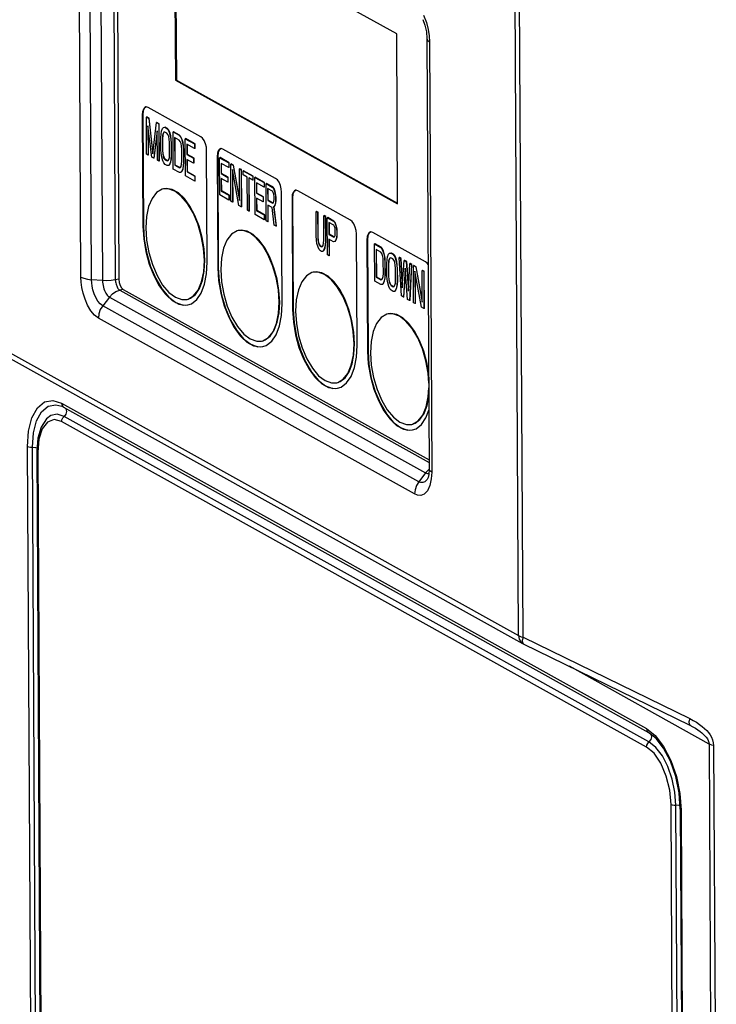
# Model space of a CAD drawing. Header units: millimetres. Extents: x 26456 to 27930, y -18123 to -17119.
# Tile 42 of 96: x 27123 to 27185, y -17778 to -17691. Entities that reach past the tile are written whole.
import ezdxf

# ---------------------------------------------------------------- set-up
doc = ezdxf.new("R2010")
doc.units = ezdxf.units.MM
doc.layers.add('HG1-Y31201-Y31202SOLIDLINE', color=7, linetype='Continuous')
doc.layers.add('Y31201-Y31202-PP-55_2SOLIDLINE', color=7, linetype='Continuous')

msp = doc.modelspace()

# ---------------------------------------------------------------- linework, layer by layer
at = {"layer": 'HG1-Y31201-Y31202SOLIDLINE', "color": 7}
for p, q in [((27128.531, -17714.053), (27128.327, -17675.914)), ((27129.469, -17714.282), (27129.265, -17676.14)), ((27130.223, -17676.212), (27130.428, -17714.355)), ((27131.367, -17676.132), (27131.572, -17714.295)), ((27131.682, -17676.057), (27131.887, -17714.232)), ((27167.286, -17745.8), (27166.975, -17687.865)), ((27167.691, -17745.925), (27167.38, -17687.99)), ((27159.289, -17692.137), (27159.37, -17692.69)), ((27159.179, -17692.939), (27159.383, -17731.07)), ((27159.37, -17692.69), (27159.396, -17693.206)), ((27159.396, -17693.206), (27159.6, -17731.331)), ((27130.428, -17714.355), (27129.469, -17714.282)), ((27131.887, -17714.232), (27131.572, -17714.295)), ((27131.573, -17714.295), (27131.58, -17714.39)), ((27131.58, -17714.39), (27131.593, -17714.483)), ((27131.593, -17714.483), (27131.612, -17714.575)), ((27131.887, -17714.232), (27131.918, -17714.518)), ((27131.918, -17714.518), (27132.003, -17714.794)), ((27132.003, -17714.794), (27132.13, -17715.017)), ((27131.051, -17715.818), (27130.454, -17716.593)), ((27131.051, -17715.818), (27159.062, -17731.394)), ((27131.052, -17715.818), (27131.32, -17715.537)), ((27131.32, -17715.537), (27131.632, -17715.332)), ((27131.632, -17715.332), (27131.965, -17715.216)), ((27132.279, -17715.153), (27131.965, -17715.216)), ((27131.965, -17715.216), (27159.38, -17730.462)), ((27132.13, -17715.017), (27132.279, -17715.153)), ((27132.279, -17715.153), (27159.379, -17730.223)), ((27158.464, -17732.17), (27130.454, -17716.593)), ((27158.077, -17733.252), (27130.084, -17717.685)), ((27121.104, -17720.118), (27167.286, -17745.8)), ((27121.473, -17720.812), (27167.656, -17746.494)), ((27126.81, -17725.217), (27178.628, -17754.033)), ((27126.879, -17725.505), (27126.822, -17725.48)), ((27126.912, -17725.499), (27126.995, -17725.564)), ((27126.995, -17725.564), (27178.813, -17754.38)), ((27127.186, -17726.189), (27127.031, -17726.394)), ((27127.242, -17725.942), (27127.186, -17726.189)), ((27178.637, -17755.662), (27126.819, -17726.846)), ((27178.848, -17755.21), (27127.031, -17726.394)), ((27124.713, -17728.325), (27124.625, -17729.456)), ((27124.795, -17728.407), (27124.698, -17729.543)), ((27124.103, -17785.473), (27123.8, -17729.044)), ((27124.541, -17785.553), (27124.238, -17729.124)), ((27124.625, -17729.456), (27124.928, -17785.885)), ((27124.698, -17729.543), (27125.001, -17785.972)), ((27159.062, -17731.394), (27158.464, -17732.17)), ((27159.353, -17731.526), (27159.291, -17731.789)), ((27159.383, -17731.071), (27159.353, -17731.526)), ((27159.6, -17731.331), (27159.567, -17731.921)), ((27159.268, -17731.845), (27159.268, -17731.845)), ((27159.291, -17731.789), (27159.269, -17731.844)), ((27167.691, -17745.925), (27182.456, -17753.135)), ((27167.638, -17746.429), (27167.703, -17746.518)), ((27167.703, -17746.518), (27182.468, -17753.728)), ((27184.168, -17755.397), (27171.794, -17748.516)), ((27178.628, -17754.033), (27179.409, -17754.652)), ((27182.468, -17753.728), (27182.729, -17753.865)), ((27179.476, -17754.908), (27178.73, -17754.315)), ((27179.004, -17755.005), (27178.848, -17755.21)), ((27179.06, -17754.758), (27179.004, -17755.005)), ((27184.168, -17755.397), (27184.409, -17800.25)), ((27184.573, -17755.523), (27184.813, -17800.341)), ((27181.588, -17759.769), (27181.697, -17761.241)), ((27180.8, -17760.742), (27180.914, -17760.785)), ((27181.022, -17802.069), (27180.8, -17760.742)), ((27181.489, -17760.841), (27181.238, -17760.821)), ((27181.459, -17801.953), (27181.238, -17760.821)), ((27181.604, -17760.878), (27181.489, -17760.841)), ((27181.625, -17761.153), (27181.844, -17801.85)), ((27181.697, -17761.241), (27181.915, -17801.831))]:
    msp.add_line(p, q, dxfattribs=at)
for points in [[(27158.822, -17691.25), (27159.003, -17691.751), (27159.129, -17692.321), (27159.179, -17692.939)], [(27158.883, -17690.852), (27159.134, -17691.515), (27159.289, -17692.137)], [(27159.179, -17692.94), (27159.237, -17693.079), (27159.396, -17693.206)], [(27130.084, -17717.685), (27129.733, -17717.422), (27129.405, -17717.031), (27129.119, -17716.549), (27128.887, -17716.01), (27128.721, -17715.475), (27128.614, -17714.976), (27128.553, -17714.513), (27128.531, -17714.053)], [(27128.531, -17714.053), (27128.779, -17714.157), (27129.1, -17714.235), (27129.469, -17714.281)], [(27130.454, -17716.593), (27130.233, -17716.422), (27130.026, -17716.172), (27129.846, -17715.866), (27129.699, -17715.523), (27129.594, -17715.185), (27129.525, -17714.87), (27129.485, -17714.574), (27129.469, -17714.282)], [(27131.572, -17714.295), (27131.213, -17714.352), (27130.822, -17714.374), (27130.428, -17714.359)], [(27130.428, -17714.355), (27130.437, -17714.513), (27130.455, -17714.662), (27130.482, -17714.809), (27130.517, -17714.953), (27130.561, -17715.093), (27130.611, -17715.227), (27130.668, -17715.351), (27130.728, -17715.464), (27130.792, -17715.563), (27130.856, -17715.647), (27130.921, -17715.717), (27130.986, -17715.773), (27131.051, -17715.818)], [(27131.612, -17714.575), (27131.635, -17714.666), (27131.663, -17714.755), (27131.695, -17714.84), (27131.73, -17714.918), (27131.768, -17714.99)], [(27131.768, -17714.99), (27131.808, -17715.053), (27131.847, -17715.107), (27131.886, -17715.151), (27131.925, -17715.187), (27131.965, -17715.216)], [(27130.454, -17716.594), (27130.243, -17716.93), (27130.114, -17717.301), (27130.084, -17717.685)], [(27124.602, -17726.779), (27125.043, -17725.969), (27125.622, -17725.481), (27126.298, -17725.349), (27126.822, -17725.48)], [(27124.669, -17725.638), (27125.297, -17725.11), (27126.031, -17724.968), (27126.81, -17725.217)], [(27126.81, -17725.217), (27126.837, -17725.373), (27126.912, -17725.499)], [(27123.8, -17729.044), (27123.894, -17727.685), (27124.191, -17726.516), (27124.669, -17725.638)], [(27127.031, -17726.394), (27126.419, -17726.2), (27125.85, -17726.312), (27125.465, -17726.604)], [(27126.995, -17725.564), (27126.937, -17725.533), (27126.879, -17725.505)], [(27127.058, -17725.595), (27127.184, -17725.719), (27127.242, -17725.942)], [(27124.238, -17729.124), (27124.327, -17727.855), (27124.602, -17726.779)], [(27125.465, -17726.604), (27124.996, -17727.34), (27124.713, -17728.325)], [(27125.565, -17726.888), (27125.094, -17727.486), (27124.795, -17728.407)], [(27126.819, -17726.846), (27126.162, -17726.668), (27125.565, -17726.888)], [(27126.819, -17726.846), (27126.844, -17726.68), (27126.917, -17726.523), (27127.031, -17726.394)], [(27123.8, -17729.044), (27123.915, -17729.088), (27124.067, -17729.116), (27124.238, -17729.124)], [(27124.238, -17729.124), (27124.49, -17729.144), (27124.646, -17729.194)], [(27124.698, -17729.543), (27124.635, -17729.488), (27124.625, -17729.456)], [(27159.06, -17731.394), (27159.331, -17731.114), (27159.383, -17731.081)], [(27159.062, -17731.394), (27159.141, -17731.428), (27159.217, -17731.444), (27159.289, -17731.442), (27159.358, -17731.423), (27159.36, -17731.422)], [(27159.6, -17731.331), (27159.442, -17731.209), (27159.383, -17731.071)], [(27159.567, -17731.921), (27159.441, -17732.502), (27159.214, -17732.981), (27158.927, -17733.269), (27158.632, -17733.38), (27158.352, -17733.364), (27158.077, -17733.252)], [(27158.464, -17732.17), (27158.251, -17732.504), (27158.122, -17732.875), (27158.077, -17733.252)], [(27159.268, -17731.845), (27159.187, -17731.989), (27159.005, -17732.173), (27158.819, -17732.245), (27158.639, -17732.238), (27158.465, -17732.17)], [(27167.286, -17745.8), (27167.397, -17745.85), (27167.534, -17745.892), (27167.691, -17745.925)], [(27167.286, -17745.8), (27167.34, -17746.111), (27167.49, -17746.362), (27167.656, -17746.494)], [(27167.691, -17745.925), (27167.628, -17746.219), (27167.638, -17746.429)], [(27167.703, -17746.518), (27167.686, -17746.51), (27167.656, -17746.494)], [(27182.456, -17753.135), (27182.393, -17753.429), (27182.403, -17753.639), (27182.468, -17753.728)], [(27182.456, -17753.135), (27182.775, -17753.302), (27183.066, -17753.475)], [(27178.628, -17754.033), (27178.655, -17754.189), (27178.73, -17754.315)], [(27182.729, -17753.865), (27182.97, -17754.005), (27183.18, -17754.142), (27183.369, -17754.277), (27183.535, -17754.41), (27183.68, -17754.54), (27183.805, -17754.668), (27183.917, -17754.8), (27184.018, -17754.945), (27184.098, -17755.096), (27184.15, -17755.248), (27184.168, -17755.397)], [(27183.066, -17753.475), (27183.331, -17753.655), (27183.567, -17753.837), (27183.776, -17754.021), (27183.959, -17754.205), (27184.116, -17754.389), (27184.257, -17754.584), (27184.384, -17754.802), (27184.484, -17755.036), (27184.549, -17755.278), (27184.573, -17755.523)], [(27178.875, -17754.411), (27179.002, -17754.535), (27179.06, -17754.758)], [(27179.409, -17754.652), (27180.149, -17755.614), (27180.786, -17756.845), (27181.277, -17758.261), (27181.588, -17759.769)], [(27181.625, -17761.153), (27181.517, -17759.727), (27181.215, -17758.278), (27180.742, -17756.923), (27180.142, -17755.771), (27179.476, -17754.908)], [(27178.637, -17755.662), (27178.662, -17755.496), (27178.735, -17755.339), (27178.848, -17755.21)], [(27180.8, -17760.742), (27180.69, -17759.491), (27180.379, -17758.231), (27179.899, -17757.104), (27179.295, -17756.216), (27178.637, -17755.662)], [(27181.238, -17760.821), (27181.151, -17759.665), (27180.909, -17758.497), (27180.529, -17757.399), (27180.035, -17756.444), (27179.462, -17755.697), (27178.848, -17755.21)], [(27184.573, -17755.523), (27184.415, -17755.49), (27184.279, -17755.448), (27184.168, -17755.397)], [(27180.914, -17760.785), (27181.066, -17760.813), (27181.238, -17760.821)], [(27181.697, -17761.241), (27181.635, -17761.186), (27181.625, -17761.153)]]:
    msp.add_lwpolyline(points, dxfattribs=at)
at = {"layer": 'Y31201-Y31202-PP-55_2SOLIDLINE', "color": 7}
for p, q in [((27136.812, -17681.573), (27136.893, -17696.621)), ((27156.503, -17692.524), (27136.812, -17681.573)), ((27136.898, -17681.621), (27136.978, -17696.603)), ((27156.583, -17707.571), (27156.503, -17692.524)), ((27136.893, -17696.621), (27136.978, -17696.603)), ((27136.893, -17696.621), (27156.583, -17707.571)), ((27136.978, -17696.603), (27156.583, -17707.506)), ((27134.318, -17698.986), (27134.277, -17698.991)), ((27134.477, -17699.029), (27134.318, -17698.986)), ((27139.141, -17701.622), (27134.477, -17699.029)), ((27133.964, -17699.681), (27134.007, -17699.672)), ((27133.964, -17699.681), (27134.017, -17709.556)), ((27134.007, -17699.672), (27134.06, -17709.547)), ((27134.37, -17699.874), (27134.327, -17699.883)), ((27134.345, -17703.175), (27134.327, -17699.883)), ((27134.327, -17699.883), (27134.531, -17699.996)), ((27134.574, -17699.987), (27134.37, -17699.874)), ((27134.574, -17699.987), (27134.531, -17699.996)), ((27134.531, -17699.996), (27134.887, -17703.127)), ((27134.909, -17702.938), (27134.574, -17699.987)), ((27134.467, -17700.659), (27134.481, -17703.25)), ((27134.798, -17703.427), (27134.467, -17700.659)), ((27134.523, -17703.241), (27134.512, -17701.033)), ((27134.887, -17703.127), (27135.211, -17700.375)), ((27135.254, -17700.366), (27135.211, -17700.375)), ((27135.211, -17700.375), (27135.415, -17700.488)), ((27135.458, -17700.479), (27135.254, -17700.366)), ((27135.458, -17700.479), (27135.415, -17700.488)), ((27135.415, -17700.488), (27135.433, -17703.78)), ((27135.476, -17703.771), (27135.458, -17700.479)), ((27135.667, -17701.117), (27135.756, -17700.887)), ((27135.756, -17700.887), (27135.846, -17700.798)), ((27135.846, -17700.798), (27135.959, -17700.791)), ((27136.002, -17700.782), (27135.959, -17700.791)), ((27135.959, -17700.791), (27136.141, -17700.891)), ((27136.183, -17700.882), (27136.002, -17700.782)), ((27136.183, -17700.882), (27136.141, -17700.891)), ((27136.141, -17700.891), (27136.254, -17701.024)), ((27136.297, -17701.015), (27136.183, -17700.882)), ((27136.297, -17701.015), (27136.254, -17701.024)), ((27136.254, -17701.024), (27136.346, -17701.215)), ((27136.389, -17701.206), (27136.297, -17701.015)), ((27135.283, -17701.113), (27134.979, -17703.528)), ((27135.022, -17703.519), (27135.285, -17701.43)), ((27135.297, -17703.704), (27135.283, -17701.113)), ((27135.603, -17701.709), (27135.623, -17701.372)), ((27135.608, -17702.76), (27135.603, -17701.709)), ((27135.623, -17701.372), (27135.667, -17701.117)), ((27135.76, -17701.518), (27135.739, -17701.785)), ((27135.781, -17701.776), (27135.739, -17701.785)), ((27135.739, -17701.785), (27135.744, -17702.836)), ((27135.804, -17701.333), (27135.76, -17701.518)), ((27135.802, -17701.509), (27135.76, -17701.518)), ((27135.781, -17701.776), (27135.802, -17701.509)), ((27135.787, -17702.827), (27135.781, -17701.776)), ((27135.802, -17701.509), (27135.847, -17701.324)), ((27135.871, -17701.23), (27135.804, -17701.333)), ((27135.847, -17701.324), (27135.804, -17701.333)), ((27135.847, -17701.324), (27135.914, -17701.221)), ((27135.962, -17701.211), (27135.871, -17701.23)), ((27136.143, -17701.312), (27135.962, -17701.211)), ((27136.234, -17701.432), (27136.143, -17701.312)), ((27136.303, -17701.61), (27136.234, -17701.432)), ((27136.349, -17701.845), (27136.303, -17701.61)), ((27136.389, -17701.206), (27136.346, -17701.215)), ((27136.346, -17701.215), (27136.438, -17701.546)), ((27136.373, -17702.138), (27136.349, -17701.845)), ((27136.481, -17701.537), (27136.389, -17701.206)), ((27136.481, -17701.537), (27136.438, -17701.546)), ((27136.438, -17701.546), (27136.485, -17701.851)), ((27136.528, -17701.842), (27136.481, -17701.537)), ((27136.528, -17701.842), (27136.485, -17701.851)), ((27136.485, -17701.851), (27136.509, -17702.214)), ((27136.552, -17702.205), (27136.528, -17701.842)), ((27136.727, -17701.185), (27136.685, -17701.194)), ((27136.702, -17704.486), (27136.685, -17701.194)), ((27136.685, -17701.194), (27137.229, -17701.497)), ((27137.272, -17701.488), (27136.727, -17701.185)), ((27136.823, -17701.69), (27136.836, -17704.141)), ((27137.231, -17701.917), (27136.823, -17701.69)), ((27136.879, -17704.132), (27136.866, -17701.714)), ((27137.272, -17701.488), (27137.229, -17701.497)), ((27137.229, -17701.497), (27137.343, -17701.63)), ((27137.322, -17702.037), (27137.231, -17701.917)), ((27137.385, -17701.621), (27137.272, -17701.488)), ((27137.385, -17701.621), (27137.343, -17701.63)), ((27137.343, -17701.63), (27137.434, -17701.82)), ((27137.477, -17701.811), (27137.385, -17701.621)), ((27137.477, -17701.811), (27137.434, -17701.82)), ((27137.434, -17701.82), (27137.526, -17702.151)), ((27137.569, -17702.142), (27137.477, -17701.811)), ((27137.816, -17701.79), (27137.773, -17701.799)), ((27137.791, -17705.091), (27137.773, -17701.799)), ((27137.773, -17701.799), (27138.589, -17702.253)), ((27138.632, -17702.244), (27137.816, -17701.79)), ((27135.633, -17703.123), (27135.608, -17702.76)), ((27136.379, -17703.189), (27136.373, -17702.138)), ((27136.552, -17702.205), (27136.509, -17702.214)), ((27136.509, -17702.214), (27136.515, -17703.264)), ((27136.558, -17703.255), (27136.552, -17702.205)), ((27137.391, -17702.215), (27137.322, -17702.037)), ((27137.437, -17702.45), (27137.391, -17702.215)), ((27137.462, -17702.743), (27137.437, -17702.45)), ((27137.467, -17703.794), (27137.462, -17702.743)), ((27137.569, -17702.142), (27137.526, -17702.151)), ((27137.526, -17702.151), (27137.573, -17702.456)), ((27137.616, -17702.447), (27137.569, -17702.142)), ((27137.616, -17702.447), (27137.573, -17702.456)), ((27137.573, -17702.456), (27137.598, -17702.819)), ((27137.64, -17702.81), (27137.616, -17702.447)), ((27137.911, -17702.295), (27137.916, -17703.205)), ((27138.591, -17702.673), (27137.911, -17702.295)), ((27137.959, -17703.196), (27137.954, -17702.319)), ((27138.632, -17702.244), (27138.589, -17702.253)), ((27138.589, -17702.253), (27138.591, -17702.673)), ((27138.634, -17702.664), (27138.591, -17702.673)), ((27138.634, -17702.664), (27138.632, -17702.244)), ((27140.95, -17702.674), (27140.909, -17702.679)), ((27141.11, -17702.717), (27140.95, -17702.674)), ((27145.774, -17705.311), (27141.11, -17702.717)), ((27134.481, -17703.25), (27134.345, -17703.175)), ((27134.523, -17703.241), (27134.481, -17703.25)), ((27134.979, -17703.528), (27134.798, -17703.427)), ((27135.022, -17703.519), (27134.979, -17703.528)), ((27135.68, -17703.428), (27135.633, -17703.123)), ((27135.772, -17703.759), (27135.68, -17703.428)), ((27135.787, -17702.827), (27135.744, -17702.836)), ((27135.744, -17702.836), (27135.768, -17703.128)), ((27135.811, -17703.119), (27135.768, -17703.128)), ((27135.768, -17703.128), (27135.815, -17703.364)), ((27135.811, -17703.119), (27135.787, -17702.827)), ((27135.858, -17703.355), (27135.811, -17703.119)), ((27135.858, -17703.355), (27135.815, -17703.364)), ((27135.815, -17703.364), (27135.884, -17703.542)), ((27135.926, -17703.533), (27135.858, -17703.355)), ((27135.926, -17703.533), (27135.884, -17703.542)), ((27135.884, -17703.542), (27135.975, -17703.662)), ((27136.017, -17703.653), (27135.926, -17703.533)), ((27136.017, -17703.653), (27135.975, -17703.662)), ((27135.975, -17703.662), (27136.156, -17703.763)), ((27136.199, -17703.754), (27136.017, -17703.653)), ((27136.246, -17703.743), (27136.314, -17703.641)), ((27136.314, -17703.641), (27136.358, -17703.456)), ((27136.358, -17703.456), (27136.379, -17703.189)), ((27136.494, -17703.602), (27136.45, -17703.857)), ((27136.493, -17703.848), (27136.537, -17703.593)), ((27136.515, -17703.264), (27136.494, -17703.602)), ((27136.537, -17703.593), (27136.494, -17703.602)), ((27136.558, -17703.255), (27136.515, -17703.264)), ((27136.537, -17703.593), (27136.558, -17703.255)), ((27137.64, -17702.81), (27137.598, -17702.819)), ((27137.598, -17702.819), (27137.603, -17703.869)), ((27137.646, -17703.86), (27137.64, -17702.81)), ((27137.959, -17703.196), (27137.916, -17703.205)), ((27137.916, -17703.205), (27138.505, -17703.533)), ((27137.918, -17703.626), (27137.924, -17704.746)), ((27138.508, -17703.953), (27137.918, -17703.626)), ((27138.548, -17703.524), (27137.959, -17703.196)), ((27137.967, -17704.737), (27137.961, -17703.65)), ((27138.548, -17703.524), (27138.505, -17703.533)), ((27138.505, -17703.533), (27138.508, -17703.953)), ((27138.55, -17703.944), (27138.548, -17703.524)), ((27139.717, -17712.726), (27139.664, -17702.851)), ((27140.597, -17703.37), (27140.64, -17703.361)), ((27140.597, -17703.37), (27140.65, -17713.245)), ((27140.64, -17703.361), (27140.693, -17713.236)), ((27140.847, -17703.476), (27140.804, -17703.485)), ((27140.822, -17706.777), (27140.804, -17703.485)), ((27140.804, -17703.485), (27141.62, -17703.939)), ((27141.663, -17703.93), (27140.847, -17703.476)), ((27135.433, -17703.78), (27135.297, -17703.704)), ((27135.476, -17703.771), (27135.433, -17703.78)), ((27135.863, -17703.949), (27135.772, -17703.759)), ((27135.977, -17704.082), (27135.863, -17703.949)), ((27136.158, -17704.183), (27135.977, -17704.082)), ((27136.156, -17703.763), (27136.246, -17703.743)), ((27136.271, -17704.176), (27136.158, -17704.183)), ((27136.361, -17704.086), (27136.271, -17704.176)), ((27136.314, -17704.167), (27136.271, -17704.176)), ((27136.314, -17704.167), (27136.404, -17704.077)), ((27136.45, -17703.857), (27136.361, -17704.086)), ((27136.404, -17704.077), (27136.361, -17704.086)), ((27136.404, -17704.077), (27136.493, -17703.848)), ((27136.493, -17703.848), (27136.45, -17703.857)), ((27137.246, -17704.788), (27136.702, -17704.486)), ((27136.879, -17704.132), (27136.836, -17704.141)), ((27136.836, -17704.141), (27137.244, -17704.368)), ((27137.287, -17704.359), (27136.879, -17704.132)), ((27137.244, -17704.368), (27137.335, -17704.348)), ((27137.335, -17704.348), (27137.402, -17704.246)), ((27137.402, -17704.246), (27137.446, -17704.061)), ((27137.446, -17704.061), (27137.467, -17703.794)), ((27137.539, -17704.462), (27137.449, -17704.692)), ((27137.492, -17704.683), (27137.581, -17704.453)), ((27137.582, -17704.207), (27137.539, -17704.462)), ((27137.581, -17704.453), (27137.539, -17704.462)), ((27137.581, -17704.453), (27137.625, -17704.198)), ((27137.603, -17703.869), (27137.582, -17704.207)), ((27137.625, -17704.198), (27137.582, -17704.207)), ((27137.646, -17703.86), (27137.603, -17703.869)), ((27137.625, -17704.198), (27137.646, -17703.86)), ((27138.55, -17703.944), (27138.508, -17703.953)), ((27140.943, -17703.981), (27140.947, -17704.891)), ((27141.623, -17704.359), (27140.943, -17703.981)), ((27140.99, -17704.882), (27140.985, -17704.005)), ((27141.663, -17703.93), (27141.62, -17703.939)), ((27141.62, -17703.939), (27141.623, -17704.359)), ((27141.665, -17704.35), (27141.623, -17704.359)), ((27141.665, -17704.35), (27141.663, -17703.93)), ((27141.844, -17704.031), (27141.802, -17704.04)), ((27141.819, -17707.331), (27141.802, -17704.04)), ((27141.802, -17704.04), (27142.006, -17704.153)), ((27142.049, -17704.144), (27141.844, -17704.031)), ((27141.94, -17704.535), (27141.955, -17707.407)), ((27142.522, -17707.722), (27141.94, -17704.535)), ((27142.049, -17704.144), (27142.006, -17704.153)), ((27142.006, -17704.153), (27142.588, -17707.27)), ((27142.586, -17707.025), (27142.049, -17704.144)), ((27142.615, -17704.459), (27142.573, -17704.468)), ((27142.588, -17707.27), (27142.573, -17704.468)), ((27142.573, -17704.468), (27142.709, -17704.544)), ((27142.751, -17704.535), (27142.615, -17704.459)), ((27142.751, -17704.535), (27142.709, -17704.544)), ((27142.709, -17704.544), (27142.726, -17707.836)), ((27142.769, -17707.827), (27142.751, -17704.535)), ((27137.359, -17704.781), (27137.246, -17704.788)), ((27137.449, -17704.692), (27137.359, -17704.781)), ((27137.402, -17704.772), (27137.359, -17704.781)), ((27137.402, -17704.772), (27137.492, -17704.683)), ((27137.492, -17704.683), (27137.449, -17704.692)), ((27138.607, -17705.545), (27137.791, -17705.091)), ((27137.967, -17704.737), (27137.924, -17704.746)), ((27137.924, -17704.746), (27138.604, -17705.124)), ((27138.647, -17705.115), (27137.967, -17704.737)), ((27138.647, -17705.115), (27138.604, -17705.124)), ((27138.604, -17705.124), (27138.607, -17705.545)), ((27138.649, -17705.536), (27138.647, -17705.115)), ((27140.99, -17704.882), (27140.947, -17704.891)), ((27140.947, -17704.891), (27141.537, -17705.219)), ((27140.95, -17705.311), (27140.956, -17706.432)), ((27141.539, -17705.639), (27140.95, -17705.311)), ((27141.58, -17705.21), (27140.99, -17704.882)), ((27140.998, -17706.423), (27140.993, -17705.335)), ((27141.58, -17705.21), (27141.537, -17705.219)), ((27141.537, -17705.219), (27141.539, -17705.639)), ((27141.582, -17705.63), (27141.58, -17705.21)), ((27141.998, -17707.398), (27141.984, -17704.777)), ((27142.933, -17704.636), (27142.89, -17704.645)), ((27142.892, -17704.995), (27142.89, -17704.645)), ((27142.89, -17704.645), (27143.751, -17705.124)), ((27143.255, -17705.197), (27142.892, -17704.995)), ((27143.794, -17705.115), (27142.933, -17704.636)), ((27143.27, -17708.138), (27143.255, -17705.197)), ((27143.391, -17705.272), (27143.406, -17708.214)), ((27143.753, -17705.474), (27143.391, -17705.272)), ((27143.449, -17708.205), (27143.433, -17705.296)), ((27143.794, -17705.115), (27143.751, -17705.124)), ((27143.751, -17705.124), (27143.753, -17705.474)), ((27143.796, -17705.465), (27143.794, -17705.115)), ((27143.975, -17705.216), (27143.933, -17705.225)), ((27143.95, -17708.516), (27143.933, -17705.225)), ((27143.933, -17705.225), (27144.749, -17705.678)), ((27144.792, -17705.669), (27143.975, -17705.216)), ((27138.649, -17705.536), (27138.607, -17705.545)), ((27141.582, -17705.63), (27141.539, -17705.639)), ((27143.796, -17705.465), (27143.753, -17705.474)), ((27144.071, -17705.72), (27144.076, -17706.631)), ((27144.751, -17706.099), (27144.071, -17705.72)), ((27144.119, -17706.622), (27144.114, -17705.744)), ((27144.792, -17705.669), (27144.749, -17705.678)), ((27144.749, -17705.678), (27144.751, -17706.099)), ((27144.794, -17706.09), (27144.751, -17706.099)), ((27144.794, -17706.09), (27144.792, -17705.669)), ((27144.973, -17705.77), (27144.93, -17705.779)), ((27144.948, -17709.071), (27144.93, -17705.779)), ((27144.93, -17705.779), (27145.474, -17706.082)), ((27145.517, -17706.073), (27144.973, -17705.77)), ((27145.068, -17706.205), (27145.074, -17707.256)), ((27145.499, -17706.445), (27145.068, -17706.205)), ((27145.117, -17707.247), (27145.111, -17706.229)), ((27145.517, -17706.073), (27145.474, -17706.082)), ((27145.474, -17706.082), (27145.588, -17706.215)), ((27145.631, -17706.206), (27145.517, -17706.073)), ((27145.631, -17706.206), (27145.588, -17706.215)), ((27145.588, -17706.215), (27145.68, -17706.476)), ((27145.723, -17706.467), (27145.631, -17706.206)), ((27141.638, -17707.23), (27140.822, -17706.777)), ((27140.998, -17706.423), (27140.956, -17706.432)), ((27140.956, -17706.432), (27141.636, -17706.81)), ((27141.679, -17706.801), (27140.998, -17706.423)), ((27141.679, -17706.801), (27141.636, -17706.81)), ((27141.636, -17706.81), (27141.638, -17707.23)), ((27141.681, -17707.221), (27141.679, -17706.801)), ((27144.119, -17706.622), (27144.076, -17706.631)), ((27144.076, -17706.631), (27144.665, -17706.959)), ((27144.078, -17707.051), (27144.084, -17708.172)), ((27144.668, -17707.379), (27144.078, -17707.051)), ((27144.708, -17706.95), (27144.119, -17706.622)), ((27144.127, -17708.163), (27144.121, -17707.075)), ((27144.708, -17706.95), (27144.665, -17706.959)), ((27144.665, -17706.959), (27144.668, -17707.379)), ((27144.71, -17707.37), (27144.708, -17706.95)), ((27145.567, -17706.553), (27145.499, -17706.445)), ((27145.613, -17706.718), (27145.567, -17706.553)), ((27145.637, -17706.941), (27145.613, -17706.718)), ((27145.617, -17707.348), (27145.638, -17707.151)), ((27145.638, -17707.151), (27145.637, -17706.941)), ((27145.723, -17706.467), (27145.68, -17706.476)), ((27145.68, -17706.476), (27145.749, -17706.793)), ((27145.792, -17706.784), (27145.723, -17706.467)), ((27145.792, -17706.784), (27145.749, -17706.793)), ((27145.749, -17706.793), (27145.773, -17707.016)), ((27145.816, -17707.007), (27145.773, -17707.016)), ((27145.773, -17707.016), (27145.775, -17707.296)), ((27145.816, -17707.007), (27145.792, -17706.784)), ((27145.817, -17707.287), (27145.816, -17707.007)), ((27146.35, -17716.414), (27146.297, -17706.539)), ((27147.23, -17707.058), (27147.272, -17707.049)), ((27147.23, -17707.058), (27147.283, -17716.933)), ((27147.272, -17707.049), (27147.325, -17716.924)), ((27147.583, -17706.363), (27147.542, -17706.368)), ((27147.743, -17706.406), (27147.583, -17706.363)), ((27152.406, -17708.999), (27147.743, -17706.406)), ((27141.681, -17707.221), (27141.638, -17707.23)), ((27141.955, -17707.407), (27141.819, -17707.331)), ((27141.998, -17707.398), (27141.955, -17707.407)), ((27142.726, -17707.836), (27142.522, -17707.722)), ((27142.769, -17707.827), (27142.726, -17707.836)), ((27144.71, -17707.37), (27144.668, -17707.379)), ((27145.117, -17707.247), (27145.074, -17707.256)), ((27145.074, -17707.256), (27145.505, -17707.495)), ((27145.076, -17707.676), (27145.084, -17709.147)), ((27145.461, -17707.89), (27145.076, -17707.676)), ((27145.536, -17707.48), (27145.117, -17707.247)), ((27145.127, -17709.138), (27145.119, -17707.7)), ((27145.651, -17709.462), (27145.461, -17707.89)), ((27145.505, -17707.495), (27145.572, -17707.463)), ((27145.572, -17707.463), (27145.617, -17707.348)), ((27145.687, -17707.736), (27145.597, -17707.826)), ((27145.639, -17707.817), (27145.597, -17707.826)), ((27145.597, -17707.826), (27145.809, -17709.55)), ((27145.639, -17707.817), (27145.729, -17707.727)), ((27145.852, -17709.541), (27145.639, -17707.817)), ((27145.753, -17707.494), (27145.687, -17707.736)), ((27145.729, -17707.727), (27145.687, -17707.736)), ((27145.729, -17707.727), (27145.796, -17707.485)), ((27145.775, -17707.296), (27145.753, -17707.494)), ((27145.796, -17707.485), (27145.753, -17707.494)), ((27145.817, -17707.287), (27145.775, -17707.296)), ((27145.796, -17707.485), (27145.817, -17707.287)), ((27143.406, -17708.214), (27143.27, -17708.138)), ((27143.449, -17708.205), (27143.406, -17708.214)), ((27144.767, -17708.97), (27143.95, -17708.516)), ((27144.127, -17708.163), (27144.084, -17708.172)), ((27144.084, -17708.172), (27144.764, -17708.55)), ((27144.807, -17708.541), (27144.127, -17708.163)), ((27144.807, -17708.541), (27144.764, -17708.55)), ((27144.764, -17708.55), (27144.767, -17708.97)), ((27144.809, -17708.961), (27144.807, -17708.541)), ((27149.397, -17708.23), (27149.354, -17708.24)), ((27149.366, -17710.411), (27149.354, -17708.24)), ((27149.354, -17708.24), (27149.49, -17708.315)), ((27149.533, -17708.306), (27149.397, -17708.23)), ((27149.533, -17708.306), (27149.49, -17708.315)), ((27149.49, -17708.315), (27149.502, -17710.486)), ((27149.545, -17710.477), (27149.533, -17708.306)), ((27150.077, -17708.609), (27150.034, -17708.618)), ((27150.046, -17710.789), (27150.034, -17708.618)), ((27150.034, -17708.618), (27150.17, -17708.693)), ((27150.213, -17708.684), (27150.077, -17708.609)), ((27150.213, -17708.684), (27150.17, -17708.693)), ((27150.17, -17708.693), (27150.182, -17710.864)), ((27150.225, -17710.855), (27150.213, -17708.684)), ((27150.394, -17708.785), (27150.352, -17708.794)), ((27150.369, -17712.086), (27150.352, -17708.794)), ((27150.352, -17708.794), (27150.896, -17709.097)), ((27150.939, -17709.088), (27150.394, -17708.785)), ((27134.017, -17709.556), (27134.06, -17709.547)), ((27144.809, -17708.961), (27144.767, -17708.97)), ((27145.084, -17709.147), (27144.948, -17709.071)), ((27145.127, -17709.138), (27145.084, -17709.147)), ((27145.809, -17709.55), (27145.651, -17709.462)), ((27145.852, -17709.541), (27145.809, -17709.55)), ((27150.49, -17709.22), (27150.495, -17710.271)), ((27150.92, -17709.46), (27150.49, -17709.22)), ((27150.538, -17710.262), (27150.533, -17709.244)), ((27150.939, -17709.088), (27150.896, -17709.097)), ((27150.896, -17709.097), (27151.01, -17709.23)), ((27150.989, -17709.567), (27150.92, -17709.46)), ((27151.052, -17709.221), (27150.939, -17709.088)), ((27151.035, -17709.733), (27150.989, -17709.567)), ((27151.052, -17709.221), (27151.01, -17709.23)), ((27151.01, -17709.23), (27151.101, -17709.49)), ((27151.059, -17709.955), (27151.035, -17709.733)), ((27151.144, -17709.481), (27151.052, -17709.221)), ((27151.144, -17709.481), (27151.101, -17709.49)), ((27151.101, -17709.49), (27151.171, -17709.808)), ((27151.214, -17709.799), (27151.144, -17709.481)), ((27149.39, -17710.773), (27149.366, -17710.411)), ((27149.545, -17710.477), (27149.502, -17710.486)), ((27149.502, -17710.486), (27149.526, -17710.779)), ((27149.569, -17710.77), (27149.545, -17710.477)), ((27150.538, -17710.262), (27150.495, -17710.271)), ((27150.495, -17710.271), (27150.926, -17710.51)), ((27150.958, -17710.495), (27150.538, -17710.262)), ((27150.926, -17710.51), (27150.994, -17710.478)), ((27150.994, -17710.478), (27151.038, -17710.363)), ((27151.038, -17710.363), (27151.06, -17710.166)), ((27151.06, -17710.166), (27151.059, -17709.955)), ((27151.175, -17710.509), (27151.108, -17710.751)), ((27151.151, -17710.742), (27151.217, -17710.5)), ((27151.214, -17709.799), (27151.171, -17709.808)), ((27151.171, -17709.808), (27151.195, -17710.031)), ((27151.196, -17710.311), (27151.175, -17710.509)), ((27151.217, -17710.5), (27151.175, -17710.509)), ((27151.237, -17710.022), (27151.195, -17710.031)), ((27151.195, -17710.031), (27151.196, -17710.311)), ((27151.239, -17710.302), (27151.196, -17710.311)), ((27151.237, -17710.022), (27151.214, -17709.799)), ((27151.217, -17710.5), (27151.239, -17710.302)), ((27151.239, -17710.302), (27151.237, -17710.022)), ((27152.983, -17720.103), (27152.93, -17710.228)), ((27154.216, -17710.051), (27154.175, -17710.056)), ((27154.375, -17710.094), (27154.216, -17710.051)), ((27159.039, -17712.688), (27154.375, -17710.094)), ((27149.437, -17711.079), (27149.39, -17710.773)), ((27149.529, -17711.409), (27149.437, -17711.079)), ((27149.569, -17710.77), (27149.526, -17710.779)), ((27149.526, -17710.779), (27149.573, -17711.014)), ((27149.621, -17711.6), (27149.529, -17711.409)), ((27149.615, -17711.005), (27149.569, -17710.77)), ((27149.615, -17711.005), (27149.573, -17711.014)), ((27149.573, -17711.014), (27149.641, -17711.192)), ((27149.684, -17711.183), (27149.615, -17711.005)), ((27149.684, -17711.183), (27149.641, -17711.192)), ((27149.641, -17711.192), (27149.732, -17711.313)), ((27149.775, -17711.304), (27149.684, -17711.183)), ((27149.775, -17711.304), (27149.732, -17711.313)), ((27149.732, -17711.313), (27149.823, -17711.363)), ((27149.866, -17711.354), (27149.775, -17711.304)), ((27149.823, -17711.363), (27149.913, -17711.344)), ((27149.913, -17711.344), (27149.981, -17711.241)), ((27149.981, -17711.241), (27150.025, -17711.056)), ((27150.025, -17711.056), (27150.046, -17710.789)), ((27150.117, -17711.457), (27150.028, -17711.687)), ((27150.071, -17711.678), (27150.16, -17711.448)), ((27150.161, -17711.202), (27150.117, -17711.457)), ((27150.16, -17711.448), (27150.117, -17711.457)), ((27150.16, -17711.448), (27150.204, -17711.193)), ((27150.182, -17710.864), (27150.161, -17711.202)), ((27150.204, -17711.193), (27150.161, -17711.202)), ((27150.225, -17710.855), (27150.182, -17710.864)), ((27150.204, -17711.193), (27150.225, -17710.855)), ((27150.497, -17710.691), (27150.505, -17712.162)), ((27150.906, -17710.918), (27150.497, -17710.691)), ((27150.548, -17712.153), (27150.54, -17710.715)), ((27151.019, -17710.911), (27150.906, -17710.918)), ((27151.108, -17710.751), (27151.019, -17710.911)), ((27151.061, -17710.902), (27151.019, -17710.911)), ((27151.061, -17710.902), (27151.151, -17710.742)), ((27151.151, -17710.742), (27151.108, -17710.751)), ((27153.862, -17710.746), (27153.905, -17710.737)), ((27153.862, -17710.746), (27153.915, -17720.622)), ((27153.905, -17710.737), (27153.958, -17720.613)), ((27154.579, -17711.112), (27154.536, -17711.121)), ((27154.554, -17714.413), (27154.536, -17711.121)), ((27154.536, -17711.121), (27155.08, -17711.424)), ((27155.123, -17711.415), (27154.579, -17711.112)), ((27155.123, -17711.415), (27155.08, -17711.424)), ((27155.08, -17711.424), (27155.194, -17711.557)), ((27155.237, -17711.548), (27155.123, -17711.415)), ((27149.735, -17711.733), (27149.621, -17711.6)), ((27149.825, -17711.783), (27149.735, -17711.733)), ((27149.938, -17711.776), (27149.825, -17711.783)), ((27150.028, -17711.687), (27149.938, -17711.776)), ((27149.981, -17711.767), (27149.938, -17711.776)), ((27149.981, -17711.767), (27150.071, -17711.678)), ((27150.071, -17711.678), (27150.028, -17711.687)), ((27150.505, -17712.162), (27150.369, -17712.086)), ((27150.548, -17712.153), (27150.505, -17712.162)), ((27154.674, -17711.617), (27154.687, -17714.068)), ((27155.082, -17711.844), (27154.674, -17711.617)), ((27154.73, -17714.059), (27154.717, -17711.641)), ((27155.173, -17711.964), (27155.082, -17711.844)), ((27155.242, -17712.142), (27155.173, -17711.964)), ((27155.237, -17711.548), (27155.194, -17711.557)), ((27155.194, -17711.557), (27155.285, -17711.747)), ((27155.328, -17711.738), (27155.237, -17711.548)), ((27155.289, -17712.378), (27155.242, -17712.142)), ((27155.328, -17711.738), (27155.285, -17711.747)), ((27155.285, -17711.747), (27155.377, -17712.078)), ((27155.313, -17712.67), (27155.289, -17712.378)), ((27155.42, -17712.069), (27155.328, -17711.738)), ((27155.42, -17712.069), (27155.377, -17712.078)), ((27155.377, -17712.078), (27155.424, -17712.383)), ((27155.467, -17712.374), (27155.42, -17712.069)), ((27155.467, -17712.374), (27155.424, -17712.383)), ((27155.424, -17712.383), (27155.449, -17712.746)), ((27155.492, -17712.737), (27155.467, -17712.374)), ((27155.651, -17712.509), (27155.695, -17712.254)), ((27155.695, -17712.254), (27155.784, -17712.025)), ((27155.784, -17712.025), (27155.874, -17711.935)), ((27155.899, -17712.368), (27155.832, -17712.47)), ((27155.874, -17711.935), (27155.987, -17711.928)), ((27155.874, -17712.461), (27155.942, -17712.359)), ((27155.989, -17712.348), (27155.899, -17712.368)), ((27156.03, -17711.919), (27155.987, -17711.928)), ((27155.987, -17711.928), (27156.168, -17712.029)), ((27156.171, -17712.449), (27155.989, -17712.348)), ((27156.211, -17712.02), (27156.03, -17711.919)), ((27156.211, -17712.02), (27156.168, -17712.029)), ((27156.168, -17712.029), (27156.282, -17712.162)), ((27156.325, -17712.153), (27156.211, -17712.02)), ((27156.325, -17712.153), (27156.282, -17712.162)), ((27156.282, -17712.162), (27156.373, -17712.352)), ((27156.416, -17712.343), (27156.325, -17712.153)), ((27156.416, -17712.343), (27156.373, -17712.352)), ((27156.373, -17712.352), (27156.466, -17712.683)), ((27156.508, -17712.674), (27156.416, -17712.343)), ((27156.755, -17712.322), (27156.712, -17712.331)), ((27156.911, -17715.724), (27156.712, -17712.331)), ((27156.712, -17712.331), (27156.848, -17712.407)), ((27156.891, -17712.398), (27156.755, -17712.322)), ((27140.65, -17713.245), (27140.693, -17713.236)), ((27155.318, -17713.721), (27155.313, -17712.67)), ((27155.492, -17712.737), (27155.449, -17712.746)), ((27155.449, -17712.746), (27155.454, -17713.797)), ((27155.497, -17713.787), (27155.492, -17712.737)), ((27155.63, -17712.847), (27155.651, -17712.509)), ((27155.636, -17713.897), (27155.63, -17712.847)), ((27155.787, -17712.655), (27155.766, -17712.922)), ((27155.809, -17712.913), (27155.766, -17712.922)), ((27155.766, -17712.922), (27155.772, -17713.973)), ((27155.832, -17712.47), (27155.787, -17712.655)), ((27155.83, -17712.646), (27155.787, -17712.655)), ((27155.809, -17712.913), (27155.83, -17712.646)), ((27155.815, -17713.964), (27155.809, -17712.913)), ((27155.83, -17712.646), (27155.874, -17712.461)), ((27155.874, -17712.461), (27155.832, -17712.47)), ((27156.262, -17712.569), (27156.171, -17712.449)), ((27156.33, -17712.747), (27156.262, -17712.569)), ((27156.377, -17712.983), (27156.33, -17712.747)), ((27156.401, -17713.275), (27156.377, -17712.983)), ((27156.508, -17712.674), (27156.466, -17712.683)), ((27156.466, -17712.683), (27156.512, -17712.988)), ((27156.555, -17712.979), (27156.508, -17712.674)), ((27156.555, -17712.979), (27156.512, -17712.988)), ((27156.512, -17712.988), (27156.537, -17713.351)), ((27156.58, -17713.342), (27156.555, -17712.979)), ((27156.891, -17712.398), (27156.848, -17712.407)), ((27156.848, -17712.407), (27156.998, -17715.004)), ((27157.022, -17714.663), (27156.891, -17712.398)), ((27156.998, -17715.004), (27157.166, -17712.584)), ((27157.26, -17713.264), (27157.093, -17715.825)), ((27157.209, -17712.575), (27157.166, -17712.584)), ((27157.166, -17712.584), (27157.347, -17712.684)), ((27157.39, -17712.675), (27157.209, -17712.575)), ((27157.455, -17716.026), (27157.26, -17713.264)), ((27157.39, -17712.675), (27157.347, -17712.684)), ((27157.347, -17712.684), (27157.542, -17715.307)), ((27157.56, -17714.957), (27157.39, -17712.675)), ((27157.542, -17715.307), (27157.664, -17712.861)), ((27157.801, -17712.937), (27157.637, -17716.127)), ((27157.707, -17712.852), (27157.664, -17712.861)), ((27157.664, -17712.861), (27157.801, -17712.937)), ((27157.68, -17716.118), (27157.843, -17712.928)), ((27157.843, -17712.928), (27157.707, -17712.852)), ((27157.843, -17712.928), (27157.801, -17712.937)), ((27158.025, -17713.028), (27157.982, -17713.037)), ((27158, -17716.329), (27157.982, -17713.037)), ((27157.982, -17713.037), (27158.186, -17713.151)), ((27158.229, -17713.142), (27158.025, -17713.028)), ((27158.229, -17713.142), (27158.186, -17713.151)), ((27158.186, -17713.151), (27158.768, -17716.267)), ((27158.766, -17716.022), (27158.229, -17713.142)), ((27154.73, -17714.059), (27154.687, -17714.068)), ((27154.687, -17714.068), (27155.095, -17714.295)), ((27155.138, -17714.286), (27154.73, -17714.059)), ((27155.253, -17714.173), (27155.297, -17713.988)), ((27155.297, -17713.988), (27155.318, -17713.721)), ((27155.434, -17714.134), (27155.39, -17714.389)), ((27155.433, -17714.38), (27155.476, -17714.125)), ((27155.454, -17713.797), (27155.434, -17714.134)), ((27155.476, -17714.125), (27155.434, -17714.134)), ((27155.497, -17713.787), (27155.454, -17713.797)), ((27155.476, -17714.125), (27155.497, -17713.787)), ((27155.66, -17714.26), (27155.636, -17713.897)), ((27155.815, -17713.964), (27155.772, -17713.973)), ((27155.772, -17713.973), (27155.796, -17714.266)), ((27155.839, -17714.257), (27155.815, -17713.964)), ((27156.407, -17714.326), (27156.401, -17713.275)), ((27156.58, -17713.342), (27156.537, -17713.351)), ((27156.537, -17713.351), (27156.543, -17714.402)), ((27156.585, -17714.393), (27156.58, -17713.342)), ((27157.136, -17715.816), (27157.282, -17713.574)), ((27158.12, -17713.533), (27158.136, -17716.405)), ((27158.702, -17716.72), (27158.12, -17713.533)), ((27158.178, -17716.396), (27158.164, -17713.775)), ((27158.795, -17713.457), (27158.753, -17713.466)), ((27158.768, -17716.267), (27158.753, -17713.466)), ((27158.753, -17713.466), (27158.889, -17713.542)), ((27158.931, -17713.533), (27158.795, -17713.457)), ((27158.931, -17713.533), (27158.889, -17713.542)), ((27158.889, -17713.542), (27158.906, -17716.833)), ((27158.949, -17716.824), (27158.931, -17713.533)), ((27155.098, -17714.715), (27154.554, -17714.413)), ((27155.095, -17714.295), (27155.186, -17714.276)), ((27155.211, -17714.708), (27155.098, -17714.715)), ((27155.186, -17714.276), (27155.253, -17714.173)), ((27155.301, -17714.619), (27155.211, -17714.708)), ((27155.253, -17714.699), (27155.211, -17714.708)), ((27155.253, -17714.699), (27155.343, -17714.61)), ((27155.39, -17714.389), (27155.301, -17714.619)), ((27155.343, -17714.61), (27155.301, -17714.619)), ((27155.343, -17714.61), (27155.433, -17714.38)), ((27155.433, -17714.38), (27155.39, -17714.389)), ((27155.707, -17714.566), (27155.66, -17714.26)), ((27155.799, -17714.896), (27155.707, -17714.566)), ((27155.839, -17714.257), (27155.796, -17714.266)), ((27155.796, -17714.266), (27155.842, -17714.501)), ((27155.891, -17715.087), (27155.799, -17714.896)), ((27155.885, -17714.492), (27155.839, -17714.257)), ((27155.885, -17714.492), (27155.842, -17714.501)), ((27155.842, -17714.501), (27155.911, -17714.679)), ((27155.954, -17714.67), (27155.885, -17714.492)), ((27155.954, -17714.67), (27155.911, -17714.679)), ((27155.911, -17714.679), (27156.002, -17714.799)), ((27156.045, -17714.79), (27155.954, -17714.67)), ((27156.045, -17714.79), (27156.002, -17714.799)), ((27156.002, -17714.799), (27156.184, -17714.9)), ((27156.226, -17714.891), (27156.045, -17714.79)), ((27156.184, -17714.9), (27156.274, -17714.881)), ((27156.274, -17714.881), (27156.341, -17714.778)), ((27156.341, -17714.778), (27156.385, -17714.594)), ((27156.385, -17714.594), (27156.407, -17714.326)), ((27156.478, -17714.994), (27156.389, -17715.224)), ((27156.432, -17715.215), (27156.521, -17714.985)), ((27156.522, -17714.739), (27156.478, -17714.994)), ((27156.521, -17714.985), (27156.478, -17714.994)), ((27156.521, -17714.985), (27156.565, -17714.73)), ((27156.543, -17714.402), (27156.522, -17714.739)), ((27156.565, -17714.73), (27156.522, -17714.739)), ((27156.585, -17714.393), (27156.543, -17714.402)), ((27156.565, -17714.73), (27156.585, -17714.393)), ((27156.005, -17715.22), (27155.891, -17715.087)), ((27156.186, -17715.321), (27156.005, -17715.22)), ((27156.299, -17715.314), (27156.186, -17715.321)), ((27156.389, -17715.224), (27156.299, -17715.314)), ((27156.342, -17715.304), (27156.299, -17715.314)), ((27156.342, -17715.304), (27156.432, -17715.215)), ((27156.432, -17715.215), (27156.389, -17715.224)), ((27157.093, -17715.825), (27156.911, -17715.724)), ((27157.136, -17715.816), (27157.093, -17715.825)), ((27157.637, -17716.127), (27157.455, -17716.026)), ((27157.68, -17716.118), (27157.637, -17716.127)), ((27158.136, -17716.405), (27158, -17716.329)), ((27158.178, -17716.396), (27158.136, -17716.405)), ((27158.906, -17716.833), (27158.702, -17716.72)), ((27147.283, -17716.933), (27147.325, -17716.924)), ((27158.949, -17716.824), (27158.906, -17716.833)), ((27153.915, -17720.622), (27153.958, -17720.613))]:
    msp.add_line(p, q, dxfattribs=at)
for points in [[(27134.277, -17698.991), (27134.174, -17699.039), (27134.06, -17699.183), (27133.988, -17699.405), (27133.964, -17699.681)], [(27134.286, -17699.004), (27134.155, -17699.092), (27134.045, -17699.334), (27134.007, -17699.672)], [(27139.664, -17702.851), (27139.637, -17702.546), (27139.562, -17702.243), (27139.447, -17701.971), (27139.301, -17701.757), (27139.141, -17701.622)], [(27140.909, -17702.679), (27140.806, -17702.728), (27140.693, -17702.872), (27140.621, -17703.093), (27140.597, -17703.37)], [(27140.918, -17702.693), (27140.788, -17702.78), (27140.677, -17703.023), (27140.64, -17703.361)], [(27146.297, -17706.539), (27146.27, -17706.235), (27146.195, -17705.932), (27146.079, -17705.66), (27145.934, -17705.446), (27145.774, -17705.311)], [(27135.836, -17706.249), (27135.72, -17706.279), (27135.232, -17706.566), (27134.826, -17707.083), (27134.522, -17707.803), (27134.336, -17708.69), (27134.276, -17709.7)], [(27139.458, -17712.582), (27139.388, -17711.499), (27139.191, -17710.399), (27138.877, -17709.336), (27138.463, -17708.363), (27137.969, -17707.53), (27137.419, -17706.877), (27136.842, -17706.439), (27136.266, -17706.236), (27135.836, -17706.249)], [(27139.501, -17712.573), (27139.439, -17711.564), (27139.267, -17710.536), (27138.991, -17709.534), (27138.625, -17708.602), (27138.184, -17707.78), (27137.687, -17707.105), (27137.156, -17706.606), (27136.614, -17706.305), (27136.085, -17706.215), (27135.88, -17706.24)], [(27147.542, -17706.368), (27147.439, -17706.416), (27147.326, -17706.56), (27147.253, -17706.782), (27147.23, -17707.058)], [(27147.551, -17706.381), (27147.421, -17706.468), (27147.31, -17706.711), (27147.272, -17707.049)], [(27134.017, -17709.556), (27134.085, -17710.666), (27134.275, -17711.797), (27134.578, -17712.899), (27134.981, -17713.925), (27135.466, -17714.828), (27136.013, -17715.571)], [(27134.06, -17709.547), (27134.138, -17710.738), (27134.354, -17711.949), (27134.699, -17713.118), (27135.155, -17714.188), (27135.699, -17715.105)], [(27134.276, -17709.7), (27134.347, -17710.783), (27134.544, -17711.883), (27134.857, -17712.947), (27135.272, -17713.919), (27135.766, -17714.753), (27136.315, -17715.405)], [(27152.93, -17710.228), (27152.903, -17709.923), (27152.828, -17709.62), (27152.712, -17709.348), (27152.567, -17709.134), (27152.406, -17708.999)], [(27142.469, -17709.937), (27142.353, -17709.968), (27141.865, -17710.255), (27141.459, -17710.771), (27141.155, -17711.491), (27140.968, -17712.379), (27140.909, -17713.389)], [(27146.091, -17716.27), (27146.02, -17715.188), (27145.823, -17714.087), (27145.51, -17713.024), (27145.096, -17712.051), (27144.601, -17711.218), (27144.052, -17710.566), (27143.475, -17710.127), (27142.899, -17709.924), (27142.469, -17709.937)], [(27146.134, -17716.261), (27146.072, -17715.252), (27145.899, -17714.224), (27145.624, -17713.222), (27145.258, -17712.29), (27144.816, -17711.469), (27144.319, -17710.794), (27143.788, -17710.295), (27143.247, -17709.993), (27142.718, -17709.903), (27142.512, -17709.928)], [(27154.175, -17710.056), (27154.072, -17710.104), (27153.958, -17710.249), (27153.886, -17710.47), (27153.862, -17710.746)], [(27154.184, -17710.07), (27154.053, -17710.157), (27153.943, -17710.4), (27153.905, -17710.737)], [(27137.898, -17716.034), (27138.014, -17716.003), (27138.502, -17715.716), (27138.909, -17715.199), (27139.213, -17714.48), (27139.399, -17713.592), (27139.458, -17712.582)], [(27137.94, -17716.025), (27138.227, -17715.925), (27138.662, -17715.591), (27139.021, -17715.062), (27139.287, -17714.361), (27139.45, -17713.519), (27139.501, -17712.573)], [(27138.001, -17716.523), (27138.316, -17716.413), (27138.795, -17716.046), (27139.189, -17715.464), (27139.482, -17714.693), (27139.661, -17713.767), (27139.717, -17712.726)], [(27140.65, -17713.245), (27140.718, -17714.355), (27140.908, -17715.486), (27141.211, -17716.588), (27141.614, -17717.613), (27142.099, -17718.517), (27142.646, -17719.259), (27143.23, -17719.808), (27143.826, -17720.14), (27144.407, -17720.239), (27144.633, -17720.211)], [(27140.693, -17713.236), (27140.77, -17714.426), (27140.987, -17715.637), (27141.332, -17716.807), (27141.788, -17717.877), (27142.331, -17718.793), (27142.936, -17719.511), (27143.571, -17719.993), (27144.204, -17720.216), (27144.633, -17720.204)], [(27159.286, -17712.95), (27159.199, -17712.823), (27159.039, -17712.688)], [(27140.909, -17713.389), (27140.98, -17714.471), (27141.177, -17715.572), (27141.49, -17716.635), (27141.904, -17717.608), (27142.399, -17718.441), (27142.948, -17719.093), (27143.525, -17719.532), (27144.101, -17719.735), (27144.531, -17719.722)], [(27149.102, -17713.626), (27148.986, -17713.656), (27148.498, -17713.943), (27148.091, -17714.46), (27147.787, -17715.18), (27147.601, -17716.067), (27147.542, -17717.077)], [(27152.724, -17719.959), (27152.653, -17718.876), (27152.456, -17717.776), (27152.143, -17716.713), (27151.728, -17715.74), (27151.234, -17714.906), (27150.685, -17714.254), (27150.107, -17713.816), (27149.532, -17713.613), (27149.102, -17713.626)], [(27152.766, -17719.95), (27152.704, -17718.941), (27152.532, -17717.913), (27152.257, -17716.911), (27151.89, -17715.979), (27151.449, -17715.157), (27150.952, -17714.482), (27150.421, -17713.983), (27149.88, -17713.682), (27149.351, -17713.592), (27149.145, -17713.617)], [(27135.699, -17715.105), (27136.303, -17715.822), (27136.938, -17716.305), (27137.571, -17716.528), (27138, -17716.515)], [(27136.013, -17715.571), (27136.597, -17716.12), (27137.193, -17716.451), (27137.774, -17716.55), (27138.001, -17716.523)], [(27136.315, -17715.405), (27136.893, -17715.844), (27137.468, -17716.046), (27137.898, -17716.034)], [(27144.531, -17719.722), (27144.647, -17719.691), (27145.135, -17719.404), (27145.541, -17718.888), (27145.845, -17718.168), (27146.032, -17717.281), (27146.091, -17716.27)], [(27144.573, -17719.713), (27144.86, -17719.613), (27145.295, -17719.279), (27145.654, -17718.75), (27145.92, -17718.049), (27146.082, -17717.208), (27146.134, -17716.261)], [(27144.633, -17720.211), (27144.949, -17720.102), (27145.428, -17719.734), (27145.822, -17719.152), (27146.115, -17718.381), (27146.293, -17717.455), (27146.35, -17716.414)], [(27147.283, -17716.933), (27147.351, -17718.043), (27147.54, -17719.174), (27147.843, -17720.276), (27148.246, -17721.302), (27148.732, -17722.205), (27149.278, -17722.948), (27149.862, -17723.497), (27150.458, -17723.828), (27151.04, -17723.927), (27151.266, -17723.9)], [(27147.325, -17716.924), (27147.403, -17718.115), (27147.62, -17719.325), (27147.965, -17720.495), (27148.42, -17721.565), (27148.964, -17722.482), (27149.568, -17723.199), (27150.203, -17723.682), (27150.837, -17723.905), (27151.266, -17723.892)], [(27147.542, -17717.077), (27147.612, -17718.16), (27147.809, -17719.26), (27148.123, -17720.323), (27148.537, -17721.296), (27149.031, -17722.13), (27149.581, -17722.782), (27150.158, -17723.22), (27150.734, -17723.423), (27151.164, -17723.41)], [(27155.734, -17717.314), (27155.618, -17717.345), (27155.13, -17717.632), (27154.724, -17718.148), (27154.42, -17718.868), (27154.234, -17719.755), (27154.174, -17720.766)], [(27159.342, -17723.433), (27159.286, -17722.565), (27159.089, -17721.464), (27158.775, -17720.401), (27158.361, -17719.428), (27157.867, -17718.595), (27157.317, -17717.943), (27156.74, -17717.504), (27156.164, -17717.301), (27155.734, -17717.314)], [(27159.338, -17722.644), (27159.337, -17722.629), (27159.165, -17721.601), (27158.889, -17720.599), (27158.523, -17719.667), (27158.082, -17718.845), (27157.585, -17718.17), (27157.054, -17717.671), (27156.512, -17717.37), (27155.983, -17717.28), (27155.778, -17717.305)], [(27151.164, -17723.41), (27151.28, -17723.38), (27151.768, -17723.093), (27152.174, -17722.576), (27152.478, -17721.856), (27152.664, -17720.969), (27152.724, -17719.959)], [(27151.206, -17723.401), (27151.493, -17723.302), (27151.928, -17722.968), (27152.286, -17722.439), (27152.553, -17721.738), (27152.715, -17720.896), (27152.766, -17719.95)], [(27151.266, -17723.9), (27151.582, -17723.79), (27152.06, -17723.423), (27152.455, -17722.841), (27152.748, -17722.07), (27152.926, -17721.144), (27152.983, -17720.103)], [(27153.915, -17720.622), (27153.983, -17721.732), (27154.173, -17722.863), (27154.476, -17723.965), (27154.879, -17724.99), (27155.364, -17725.894), (27155.911, -17726.636), (27156.495, -17727.185), (27157.091, -17727.516), (27157.673, -17727.616), (27157.899, -17727.588)], [(27153.958, -17720.613), (27154.036, -17721.803), (27154.252, -17723.014), (27154.597, -17724.183), (27155.053, -17725.253), (27155.597, -17726.17), (27156.201, -17726.888), (27156.836, -17727.37), (27157.469, -17727.593), (27157.899, -17727.58)], [(27154.174, -17720.766), (27154.245, -17721.848), (27154.442, -17722.949), (27154.755, -17724.012), (27155.17, -17724.985), (27155.664, -17725.818), (27156.213, -17726.47), (27156.791, -17726.909), (27157.367, -17727.112), (27157.796, -17727.099)], [(27157.796, -17727.099), (27157.912, -17727.068), (27158.401, -17726.781), (27158.807, -17726.265), (27159.111, -17725.545), (27159.297, -17724.658), (27159.345, -17723.847)], [(27157.838, -17727.09), (27158.125, -17726.99), (27158.561, -17726.656), (27158.919, -17726.127), (27159.185, -17725.426), (27159.348, -17724.584), (27159.348, -17724.57)], [(27157.899, -17727.588), (27158.214, -17727.479), (27158.693, -17727.111), (27159.087, -17726.529), (27159.355, -17725.824)]]:
    msp.add_lwpolyline(points, dxfattribs=at)

doc.saveas('drawing.dxf')
